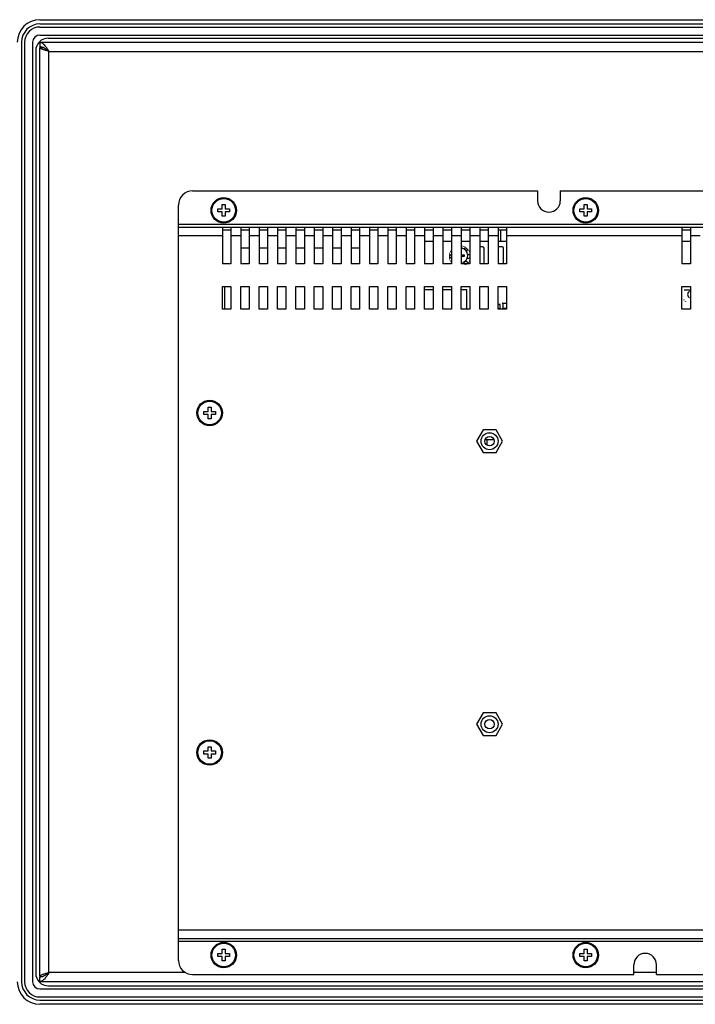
# Model space of a CAD drawing. Header units: millimetres. Extents: x 0 to 1427, y 0 to 1009.
# Tile 18 of 32: x 952 to 1191, y 448 to 796. Entities that reach past the tile are written whole.
import ezdxf

# ---------------------------------------------------------------- set-up
doc = ezdxf.new("R2010")
doc.units = ezdxf.units.MM
doc.header["$LTSCALE"] = 65.395
doc.layers.get('0').update_dxf_attribs({"linetype": 'CONTINUOUS'})
for name, color, linetype in [('COVER-REAR_PPC15_V2-SHAPE', 7, 'CONTINUOUS'), ('FRONT_COVER_PPC17_AL-SHAPE', 7, 'CONTINUOUS'), ('ISO7045-M3X8-4_8-SHAPE', 7, 'CONTINUOUS'), ('LCD-M170ETN01_AUO-SHAPE', 7, 'CONTINUOUS'), ('LCD_BRK_PC17_2BAY-SHAPE', 7, 'CONTINUOUS'), ('NUT_M4-SHAPE', 7, 'CONTINUOUS'), ('REAR_CASE-PCVIEW17_2BAY-V-SHAPE', 7, 'CONTINUOUS'), ('SCREW_M4X8_MUSH_2-SHAPE', 7, 'CONTINUOUS'), ('SEALNG_GASKET-PC17-SHAPE', 7, 'CONTINUOUS'), ('SMPS_PC_PCB-SHAPE', 7, 'CONTINUOUS')]:
    doc.layers.add(name, color=color, linetype=linetype)

msp = doc.modelspace()

# ---------------------------------------------------------------- linework, layer by layer
for p, q in [((952.564, 787.54), (952.564, 455.54)), ((953.65, 787.54), (953.65, 455.54)), ((956.478, 787.54), (956.478, 455.54)), ((957.564, 784.54), (957.564, 458.54)), ((959.064, 452.954), (1357.064, 452.954)), ((962.064, 454.04), (1354.064, 454.04)), ((959.064, 450.125), (1357.064, 450.125)), ((959.064, 449.04), (1357.064, 449.04))]:
    msp.add_line(p, q)
at = {"layer": 'COVER-REAR_PPC15_V2-SHAPE', "color": 7, "linetype": 'Continuous'}
for p, q in [((1013.064, 735.04), (1135.064, 735.04)), ((1135.064, 735.04), (1135.064, 731.54)), ((1143.064, 735.04), (1143.064, 731.54)), ((1143.064, 735.04), (1297.064, 735.04)), ((1008.064, 463.04), (1008.064, 730.04)), ((1008.064, 723.24), (1302.064, 723.24)), ((1008.064, 722.24), (1302.064, 722.24)), ((1023.564, 722.24), (1023.564, 709.24)), ((1023.564, 721.24), (1026.564, 721.24)), ((1026.564, 722.24), (1026.564, 709.24)), ((1030.064, 722.24), (1030.064, 709.24)), ((1030.064, 721.24), (1033.064, 721.24)), ((1033.064, 722.24), (1033.064, 709.24)), ((1036.564, 722.24), (1036.564, 709.24)), ((1036.564, 721.24), (1039.564, 721.24)), ((1039.564, 722.24), (1039.564, 709.24)), ((1043.064, 722.24), (1043.064, 709.24)), ((1043.064, 721.24), (1046.064, 721.24)), ((1046.064, 722.24), (1046.064, 709.24)), ((1049.564, 722.24), (1049.564, 709.24)), ((1049.564, 721.24), (1052.564, 721.24)), ((1052.564, 722.24), (1052.564, 709.24)), ((1056.064, 722.24), (1056.064, 709.24)), ((1056.064, 721.24), (1059.064, 721.24)), ((1059.064, 722.24), (1059.064, 709.24)), ((1062.564, 722.24), (1062.564, 709.24)), ((1062.564, 721.24), (1065.564, 721.24)), ((1065.564, 722.24), (1065.564, 709.24)), ((1069.064, 722.24), (1069.064, 709.24)), ((1069.064, 721.24), (1072.064, 721.24)), ((1072.064, 722.24), (1072.064, 709.24)), ((1075.564, 722.24), (1075.564, 709.24)), ((1075.564, 721.24), (1078.564, 721.24)), ((1078.564, 722.24), (1078.564, 709.24)), ((1082.064, 722.24), (1082.064, 709.24)), ((1082.064, 721.24), (1085.064, 721.24)), ((1085.064, 722.24), (1085.064, 709.24)), ((1088.564, 722.24), (1088.564, 709.24)), ((1088.564, 721.24), (1091.564, 721.24)), ((1091.564, 722.24), (1091.564, 709.24)), ((1095.064, 722.24), (1095.064, 709.24)), ((1095.064, 721.24), (1098.064, 721.24)), ((1098.064, 722.24), (1098.064, 709.24)), ((1101.564, 722.24), (1101.564, 709.24)), ((1101.564, 721.24), (1104.564, 721.24)), ((1104.564, 722.24), (1104.564, 709.24)), ((1108.064, 722.24), (1108.064, 709.24)), ((1108.064, 721.24), (1111.064, 721.24)), ((1111.064, 722.24), (1111.064, 709.24)), ((1114.564, 722.24), (1114.564, 709.24)), ((1114.564, 721.24), (1117.564, 721.24)), ((1117.564, 722.24), (1117.564, 709.24)), ((1121.064, 722.24), (1121.064, 709.24)), ((1121.064, 721.24), (1124.064, 721.24)), ((1124.064, 722.24), (1124.064, 709.24)), ((1186.064, 722.24), (1186.064, 709.24)), ((1186.064, 721.24), (1189.064, 721.24)), ((1189.064, 722.24), (1189.064, 709.24)), ((1008.064, 719.24), (1023.564, 719.24)), ((1026.564, 719.24), (1030.064, 719.24)), ((1033.064, 719.24), (1036.564, 719.24)), ((1039.564, 719.24), (1043.064, 719.24)), ((1046.064, 719.24), (1049.564, 719.24)), ((1052.564, 719.24), (1056.064, 719.24)), ((1059.064, 719.24), (1062.564, 719.24)), ((1065.564, 719.24), (1069.064, 719.24)), ((1072.064, 719.24), (1075.564, 719.24)), ((1078.564, 719.24), (1082.064, 719.24)), ((1085.064, 719.24), (1088.564, 719.24)), ((1091.564, 719.24), (1095.064, 719.24)), ((1098.064, 719.24), (1101.564, 719.24)), ((1104.564, 719.24), (1108.064, 719.24)), ((1111.064, 719.24), (1114.564, 719.24)), ((1117.564, 719.24), (1121.064, 719.24)), ((1124.064, 719.24), (1186.064, 719.24)), ((1189.064, 719.24), (1192.564, 719.24)), ((1026.564, 709.24), (1023.564, 709.24)), ((1033.064, 709.24), (1030.064, 709.24)), ((1039.564, 709.24), (1036.564, 709.24)), ((1046.064, 709.24), (1043.064, 709.24)), ((1052.564, 709.24), (1049.564, 709.24)), ((1059.064, 709.24), (1056.064, 709.24)), ((1065.564, 709.24), (1062.564, 709.24)), ((1072.064, 709.24), (1069.064, 709.24)), ((1078.564, 709.24), (1075.564, 709.24)), ((1085.064, 709.24), (1082.064, 709.24)), ((1091.564, 709.24), (1088.564, 709.24)), ((1098.064, 709.24), (1095.064, 709.24)), ((1104.564, 709.24), (1101.564, 709.24)), ((1111.064, 709.24), (1108.064, 709.24)), ((1117.564, 709.24), (1114.564, 709.24)), ((1124.064, 709.24), (1121.064, 709.24)), ((1189.064, 709.24), (1186.064, 709.24)), ((1023.564, 693.24), (1023.564, 701.24)), ((1023.564, 701.24), (1026.564, 701.24)), ((1026.564, 701.24), (1026.564, 693.24)), ((1030.064, 693.24), (1030.064, 701.24)), ((1030.064, 701.24), (1033.064, 701.24)), ((1033.064, 701.24), (1033.064, 693.24)), ((1036.564, 693.24), (1036.564, 701.24)), ((1036.564, 701.24), (1039.564, 701.24)), ((1039.564, 701.24), (1039.564, 693.24)), ((1043.064, 693.24), (1043.064, 701.24)), ((1043.064, 701.24), (1046.064, 701.24)), ((1046.064, 701.24), (1046.064, 693.24)), ((1049.564, 693.24), (1049.564, 701.24)), ((1049.564, 701.24), (1052.564, 701.24)), ((1052.564, 701.24), (1052.564, 693.24)), ((1056.064, 693.24), (1056.064, 701.24)), ((1056.064, 701.24), (1059.064, 701.24)), ((1059.064, 701.24), (1059.064, 693.24)), ((1062.564, 693.24), (1062.564, 701.24)), ((1062.564, 701.24), (1065.564, 701.24)), ((1065.564, 701.24), (1065.564, 693.24)), ((1069.064, 693.24), (1069.064, 701.24)), ((1069.064, 701.24), (1072.064, 701.24)), ((1072.064, 701.24), (1072.064, 693.24)), ((1075.564, 693.24), (1075.564, 701.24)), ((1075.564, 701.24), (1078.564, 701.24)), ((1078.564, 701.24), (1078.564, 693.24)), ((1082.064, 693.24), (1082.064, 701.24)), ((1082.064, 701.24), (1085.064, 701.24)), ((1085.064, 701.24), (1085.064, 693.24)), ((1088.564, 693.24), (1088.564, 701.24)), ((1088.564, 701.24), (1091.564, 701.24)), ((1091.564, 701.24), (1091.564, 693.24)), ((1095.064, 693.24), (1095.064, 701.24)), ((1095.064, 701.24), (1098.064, 701.24)), ((1098.064, 701.24), (1098.064, 693.24)), ((1101.564, 693.24), (1101.564, 701.24)), ((1101.564, 701.24), (1104.564, 701.24)), ((1104.564, 701.24), (1104.564, 693.24)), ((1108.064, 693.24), (1108.064, 701.24)), ((1108.064, 701.24), (1111.064, 701.24)), ((1111.064, 701.24), (1111.064, 693.24)), ((1114.564, 693.24), (1114.564, 701.24)), ((1114.564, 701.24), (1117.564, 701.24)), ((1117.564, 701.24), (1117.564, 693.24)), ((1121.064, 693.24), (1121.064, 701.24)), ((1121.064, 701.24), (1124.064, 701.24)), ((1124.064, 701.24), (1124.064, 693.24)), ((1186.064, 693.24), (1186.064, 701.24)), ((1186.064, 701.24), (1189.064, 701.24)), ((1189.064, 701.24), (1189.064, 693.24)), ((1026.564, 693.24), (1023.564, 693.24)), ((1033.064, 693.24), (1030.064, 693.24)), ((1039.564, 693.24), (1036.564, 693.24)), ((1046.064, 693.24), (1043.064, 693.24)), ((1052.564, 693.24), (1049.564, 693.24)), ((1059.064, 693.24), (1056.064, 693.24)), ((1065.564, 693.24), (1062.564, 693.24)), ((1072.064, 693.24), (1069.064, 693.24)), ((1078.564, 693.24), (1075.564, 693.24)), ((1085.064, 693.24), (1082.064, 693.24)), ((1091.564, 693.24), (1088.564, 693.24)), ((1098.064, 693.24), (1095.064, 693.24)), ((1104.564, 693.24), (1101.564, 693.24)), ((1111.064, 693.24), (1108.064, 693.24)), ((1117.564, 693.24), (1114.564, 693.24)), ((1124.064, 693.24), (1121.064, 693.24)), ((1189.064, 693.24), (1186.064, 693.24)), ((1008.064, 473.84), (1302.064, 473.84)), ((1008.064, 470.84), (1302.064, 470.84)), ((1008.064, 469.84), (1302.064, 469.84)), ((1169.064, 458.04), (1169.064, 461.54)), ((1177.064, 458.04), (1177.064, 461.54)), ((1013.064, 458.04), (1169.064, 458.04)), ((1177.064, 458.04), (1297.064, 458.04))]:
    msp.add_line(p, q, dxfattribs=at)
for centre in [(1118.064, 646.54), (1118.064, 546.54)]:
    msp.add_circle(centre, 3, dxfattribs=at)
for centre, radius, start, end in [((1013.064, 730.04), 5, 90, 180), ((1139.064, 731.54), 4, 180, 0), ((1013.064, 463.04), 5, 180, 270), ((1173.064, 461.54), 4, 0, 180)]:
    msp.add_arc(centre, radius, start, end, dxfattribs=at)
at = {"layer": 'FRONT_COVER_PPC17_AL-SHAPE', "color": 7, "linetype": 'Continuous'}
for p, q in [((959.064, 795.54), (1357.064, 795.54)), ((1357.064, 447.54), (959.064, 447.54))]:
    msp.add_line(p, q, dxfattribs=at)
for centre, start, end in [((959.064, 787.54), 90, 180), ((959.064, 455.54), 180, 270)]:
    msp.add_arc(centre, 8, start, end, dxfattribs=at)
at = {"layer": 'ISO7045-M3X8-4_8-SHAPE', "color": 7, "linetype": 'Continuous'}
for p, q in [((1108.064, 712.44), (1109.064, 712.44)), ((1109.064, 711.84), (1108.064, 711.84)), ((1109.064, 712.44), (1109.064, 711.84))]:
    msp.add_line(p, q, dxfattribs=at)
msp.add_arc((1107.564, 712.14), 2.8, 280.29354, 79.70646, dxfattribs=at)
at = {"layer": 'LCD-M170ETN01_AUO-SHAPE', "color": 7, "linetype": 'Continuous'}
for p, q in [((1033.064, 714.79), (1030.064, 714.79)), ((1039.564, 714.79), (1036.564, 714.79)), ((1046.064, 714.79), (1043.064, 714.79)), ((1052.564, 714.79), (1049.564, 714.79)), ((1059.064, 714.79), (1056.064, 714.79)), ((1065.564, 714.79), (1062.564, 714.79)), ((1072.064, 714.79), (1069.064, 714.79))]:
    msp.add_line(p, q, dxfattribs=at)
at = {"layer": 'LCD_BRK_PC17_2BAY-SHAPE', "color": 7, "linetype": 'Continuous'}
for p, q in [((961.364, 785.023), (961.364, 784.872)), ((961.879, 784.64), (961.736, 784.64)), ((1122.064, 717.14), (1122.064, 721.24)), ((1117.064, 647.14), (1117.064, 645.232)), ((961.364, 458.056), (961.364, 458.207)), ((961.736, 458.44), (961.879, 458.44))]:
    msp.add_line(p, q, dxfattribs=at)
at = {"layer": 'NUT_M4-SHAPE', "color": 7, "linetype": 'Continuous'}
for p, q in [((1115.754, 650.54), (1113.445, 646.54)), ((1120.373, 650.54), (1115.754, 650.54)), ((1122.683, 646.54), (1120.373, 650.54)), ((1113.445, 646.54), (1115.754, 642.54)), ((1120.373, 642.54), (1122.683, 646.54)), ((1115.754, 642.54), (1120.373, 642.54)), ((1115.754, 550.54), (1113.445, 546.54)), ((1120.373, 550.54), (1115.754, 550.54)), ((1122.683, 546.54), (1120.373, 550.54)), ((1113.445, 546.54), (1115.754, 542.54)), ((1120.373, 542.54), (1122.683, 546.54)), ((1115.754, 542.54), (1120.373, 542.54))]:
    msp.add_line(p, q, dxfattribs=at)
for centre in [(1118.064, 646.54), (1118.064, 546.54)]:
    msp.add_circle(centre, 1.65, dxfattribs=at)
at = {"layer": 'REAR_CASE-PCVIEW17_2BAY-V-SHAPE', "color": 7, "linetype": 'Continuous'}
for p, q in [((959.064, 787.54), (959.064, 785.94)), ((959.064, 787.54), (1357.064, 787.54)), ((959.064, 457.34), (959.064, 785.74)), ((959.064, 785.74), (960.087, 785.74)), ((962.264, 458.74), (962.264, 784.34)), ((962.264, 784.34), (1353.864, 784.34)), ((1024.464, 693.24), (1024.464, 701.24)), ((959.064, 457.34), (960.087, 457.34)), ((959.064, 455.54), (959.064, 457.14)), ((1010.519, 458.74), (962.264, 458.74)), ((1177.064, 458.74), (1169.064, 458.74)), ((1357.064, 455.54), (959.064, 455.54))]:
    msp.add_line(p, q, dxfattribs=at)
for points, knots in [([(962.264, 784.34), (962.002, 784.751), (961.506, 785.53), (960.845, 786.43), (960.289, 786.995), (959.889, 787.3), (959.481, 787.494), (959.199, 787.54), (959.064, 787.54)], [0, 0, 0, 0, 0.3126009, 0.5926951, 0.7132795, 0.819587, 0.9135122, 1, 1, 1, 1]), ([(960.553, 785.53), (960.316, 785.655), (959.835, 785.861), (959.314, 785.94), (959.064, 785.94)], [0, 0, 0, 0, 0.5166742, 1, 1, 1, 1]), ([(962.264, 784.34), (961.855, 784.453), (961.259, 784.618), (960.505, 784.855), (960.025, 785.024), (959.625, 785.197), (959.285, 785.383), (959.064, 785.597), (959.064, 785.74)], [0, 0, 0, 0, 0.3563394, 0.5186863, 0.6629235, 0.7845562, 0.8806935, 1, 1, 1, 1]), ([(962.264, 784.34), (961.982, 784.561), (961.435, 784.991), (960.852, 785.374), (960.553, 785.53)], [0, 0, 0, 0, 0.5154926, 1, 1, 1, 1]), ([(962.264, 784.34), (961.959, 784.509), (961.523, 784.748), (961.027, 785.111), (960.841, 785.305), (960.775, 785.405)], [0, 0, 0, 0, 0.567589, 0.8059771, 1, 1, 1, 1]), ([(962.264, 458.74), (961.855, 458.626), (961.259, 458.461), (960.505, 458.224), (960.025, 458.055), (959.625, 457.882), (959.285, 457.696), (959.064, 457.482), (959.064, 457.34)], [0, 0, 0, 0, 0.3563394, 0.5186863, 0.6629235, 0.7845562, 0.8806935, 1, 1, 1, 1]), ([(962.264, 458.74), (962.002, 458.328), (961.506, 457.549), (960.845, 456.649), (960.289, 456.084), (959.889, 455.779), (959.481, 455.585), (959.199, 455.54), (959.064, 455.54)], [0, 0, 0, 0, 0.3126009, 0.5926951, 0.7132795, 0.819587, 0.9135122, 1, 1, 1, 1]), ([(960.553, 457.549), (960.316, 457.424), (959.835, 457.218), (959.314, 457.14), (959.064, 457.14)], [0, 0, 0, 0, 0.5166742, 1, 1, 1, 1]), ([(962.264, 458.74), (961.982, 458.518), (961.435, 458.088), (960.852, 457.705), (960.553, 457.549)], [0, 0, 0, 0, 0.5154926, 1, 1, 1, 1]), ([(962.264, 458.74), (961.959, 458.57), (961.523, 458.331), (961.027, 457.968), (960.841, 457.774), (960.775, 457.674)], [0, 0, 0, 0, 0.567589, 0.8059771, 1, 1, 1, 1])]:
    msp.add_open_spline(points, degree=3, knots=knots, dxfattribs=at)
at = {"layer": 'SCREW_M4X8_MUSH_2-SHAPE', "color": 7, "linetype": 'Continuous'}
for p, q in [((1023.52, 730.183), (1024.064, 730.183)), ((1024.064, 730.183), (1024.607, 730.183)), ((1151.52, 730.183), (1152.064, 730.183)), ((1152.064, 730.183), (1152.607, 730.183)), ((1024.064, 726.096), (1023.52, 726.096)), ((1024.607, 726.096), (1024.064, 726.096)), ((1152.064, 726.096), (1151.52, 726.096)), ((1152.607, 726.096), (1152.064, 726.096)), ((1018.52, 658.583), (1019.064, 658.583)), ((1019.064, 658.583), (1019.607, 658.583)), ((1019.064, 654.496), (1018.52, 654.496)), ((1019.607, 654.496), (1019.064, 654.496)), ((1018.52, 538.583), (1019.064, 538.583)), ((1019.064, 538.583), (1019.607, 538.583)), ((1019.064, 534.496), (1018.52, 534.496)), ((1019.607, 534.496), (1019.064, 534.496)), ((1023.52, 466.983), (1024.064, 466.983)), ((1024.064, 466.983), (1024.607, 466.983)), ((1151.52, 466.983), (1152.064, 466.983)), ((1152.064, 466.983), (1152.607, 466.983)), ((1024.064, 462.896), (1023.52, 462.896)), ((1024.607, 462.896), (1024.064, 462.896)), ((1152.064, 462.896), (1151.52, 462.896)), ((1152.607, 462.896), (1152.064, 462.896))]:
    msp.add_line(p, q, dxfattribs=at)
for centre, radius in [((1024.064, 728.14), 4.5), ((1024.064, 728.14), 4.164), ((1152.064, 728.14), 4.5), ((1152.064, 728.14), 4.164), ((1019.064, 656.54), 4.5), ((1019.064, 656.54), 4.164), ((1019.064, 536.54), 4.5), ((1019.064, 536.54), 4.164), ((1024.064, 464.94), 4.5), ((1024.064, 464.94), 4.164), ((1152.064, 464.94), 4.5), ((1152.064, 464.94), 4.164)]:
    msp.add_circle(centre, radius, dxfattribs=at)
for centre, radius, start, end in [((582.046, 728.14), 439.974, 359.92921, 0.07079), ((1024.022, 1162.654), 433.976, 269.73574, 269.93435), ((1024.042, 286.698), 440.903, 90.06721, 90.2627), ((582.622, 728.162), 440.903, 0.06721, 0.2627), ((589.549, 728.097), 433.976, 359.73574, 359.93435), ((1458.578, 728.182), 433.976, 179.73574, 179.93435), ((1024.086, 1169.581), 440.903, 270.06721, 270.2627), ((1024.106, 293.625), 433.976, 89.73574, 89.93435), ((1465.506, 728.117), 440.903, 180.06721, 180.2627), ((1466.081, 728.14), 439.974, 179.92921, 180.07079), ((710.046, 728.14), 439.974, 359.92921, 0.07079), ((1152.022, 1162.654), 433.976, 269.73574, 269.93435), ((1152.042, 286.698), 440.903, 90.06721, 90.2627), ((710.622, 728.162), 440.903, 0.06721, 0.2627), ((717.549, 728.097), 433.976, 359.73574, 359.93435), ((1586.578, 728.182), 433.976, 179.73574, 179.93435), ((1152.086, 1169.581), 440.903, 270.06721, 270.2627), ((1152.106, 293.625), 433.976, 89.73574, 89.93435), ((1593.506, 728.117), 440.903, 180.06721, 180.2627), ((1594.081, 728.14), 439.974, 179.92921, 180.07079), ((577.622, 656.562), 440.903, 0.06721, 0.2627), ((1453.578, 656.582), 433.976, 179.73574, 179.93435), ((577.046, 656.54), 439.974, 359.92921, 0.07079), ((1019.022, 1091.054), 433.976, 269.73574, 269.93435), ((1019.042, 215.098), 440.903, 90.06721, 90.2627), ((584.549, 656.497), 433.976, 359.73574, 359.93435), ((1019.086, 1097.981), 440.903, 270.06721, 270.2627), ((1019.106, 222.025), 433.976, 89.73574, 89.93435), ((1460.506, 656.517), 440.903, 180.06721, 180.2627), ((1461.081, 656.54), 439.974, 179.92921, 180.07079), ((577.046, 536.54), 439.974, 359.92921, 0.07079), ((1019.022, 971.054), 433.976, 269.73574, 269.93435), ((1019.042, 95.098), 440.903, 90.06721, 90.2627), ((577.622, 536.562), 440.903, 0.06721, 0.2627), ((584.549, 536.497), 433.976, 359.73574, 359.93435), ((1453.578, 536.582), 433.976, 179.73574, 179.93435), ((1019.086, 977.981), 440.903, 270.06721, 270.2627), ((1019.106, 102.025), 433.976, 89.73574, 89.93435), ((1460.506, 536.517), 440.903, 180.06721, 180.2627), ((1461.081, 536.54), 439.974, 179.92921, 180.07079), ((582.622, 464.962), 440.903, 0.06721, 0.2627), ((1458.578, 464.982), 433.976, 179.73574, 179.93435), ((710.622, 464.962), 440.903, 0.06721, 0.2627), ((1586.578, 464.982), 433.976, 179.73574, 179.93435), ((582.046, 464.94), 439.974, 359.92921, 0.07079), ((1024.022, 899.454), 433.976, 269.73574, 269.93435), ((1024.042, 23.498), 440.903, 90.06721, 90.2627), ((589.549, 464.897), 433.976, 359.73574, 359.93435), ((1024.086, 906.381), 440.903, 270.06721, 270.2627), ((1024.106, 30.425), 433.976, 89.73574, 89.93435), ((1465.506, 464.917), 440.903, 180.06721, 180.2627), ((1466.081, 464.94), 439.974, 179.92921, 180.07079), ((710.046, 464.94), 439.974, 359.92921, 0.07079), ((1152.022, 899.454), 433.976, 269.73574, 269.93435), ((1152.042, 23.498), 440.903, 90.06721, 90.2627), ((717.549, 464.897), 433.976, 359.73574, 359.93435), ((1152.086, 906.381), 440.903, 270.06721, 270.2627), ((1152.106, 30.425), 433.976, 89.73574, 89.93435), ((1593.506, 464.917), 440.903, 180.06721, 180.2627), ((1594.081, 464.94), 439.974, 179.92921, 180.07079)]:
    msp.add_arc(centre, radius, start, end, dxfattribs=at)
at = {"layer": 'SEALNG_GASKET-PC17-SHAPE', "color": 7, "linetype": 'Continuous'}
for p, q in [((959.064, 794.04), (1357.064, 794.04)), ((959.064, 792.954), (1357.064, 792.954)), ((959.064, 790.125), (1357.064, 790.125)), ((962.064, 789.04), (1354.064, 789.04))]:
    msp.add_line(p, q, dxfattribs=at)
for centre, radius, start, end in [((959.064, 787.54), 6.5, 90, 180), ((959.064, 787.54), 5.414, 90, 180), ((959.064, 787.54), 2.586, 90, 180), ((962.064, 784.54), 4.5, 90, 180), ((962.064, 458.54), 4.5, 180, 270), ((959.064, 455.54), 6.5, 180, 270), ((959.064, 455.54), 5.414, 180, 270), ((959.064, 455.54), 2.586, 180, 270)]:
    msp.add_arc(centre, radius, start, end, dxfattribs=at)
at = {"layer": 'SMPS_PC_PCB-SHAPE', "color": 7, "linetype": 'Continuous'}
for p, q in [((1098.064, 717.14), (1095.064, 717.14)), ((1104.564, 717.14), (1101.564, 717.14)), ((1111.064, 717.14), (1108.064, 717.14)), ((1117.564, 717.14), (1114.564, 717.14)), ((1124.064, 717.14), (1121.064, 717.14)), ((1189.064, 717.14), (1186.064, 717.14)), ((1115.598, 715.314), (1114.598, 715.314)), ((1116.098, 709.24), (1116.098, 714.814)), ((1122.483, 715.314), (1121.064, 715.314)), ((1122.983, 709.24), (1122.983, 714.814)), ((1098.064, 700.04), (1095.064, 700.04)), ((1104.564, 700.04), (1101.564, 700.04)), ((1109.964, 700.04), (1108.064, 700.04)), ((1109.964, 693.24), (1109.964, 700.04)), ((1121.764, 694.84), (1121.064, 694.84)), ((1121.064, 693.44), (1121.764, 693.44)), ((1121.764, 693.44), (1121.764, 694.84)), ((1122.764, 695.19), (1122.764, 693.59)), ((1124.064, 695.19), (1122.764, 695.19)), ((1122.764, 693.59), (1124.064, 693.59)), ((1116.537, 647.14), (1119.591, 647.14))]:
    msp.add_line(p, q, dxfattribs=at)
at = {"layer": 'SMPS_PC_PCB-SHAPE', "color": 6, "linetype": 'Continuous'}
for p, q in [((1186.814, 701.17), (1186.814, 701.19)), ((1186.814, 701.19), (1189.064, 701.19)), ((1189.064, 699.89), (1186.814, 699.89))]:
    msp.add_line(p, q, dxfattribs=at)
at = {"layer": 'SMPS_PC_PCB-SHAPE', "color": 3, "linetype": 'Continuous', "const_width": 0.0297}
for points in [[(1098.064, 716.89), (1095.064, 716.89)], [(1104.564, 716.89), (1101.564, 716.89)], [(1111.064, 716.89), (1108.064, 716.89)], [(1117.564, 716.89), (1114.564, 716.89)], [(1124.064, 716.89), (1121.064, 716.89)], [(1189.064, 716.89), (1186.064, 716.89)], [(1116.456, 646.89), (1119.672, 646.89)]]:
    msp.add_lwpolyline(points, dxfattribs=at)
at = {"layer": 'SMPS_PC_PCB-SHAPE', "color": 6, "linetype": 'Continuous', "const_width": 0.238}
for points in [[(1104.563, 714.139, 0.333248), (1104.563, 709.64)], [(1111.064, 713.234, 0.2741624), (1108.064, 715.606)], [(1110.216, 709.239, 0.1049728), (1111.064, 710.545)]]:
    msp.add_lwpolyline(points, format="xyb", dxfattribs=at)
at = {"layer": 'SMPS_PC_PCB-SHAPE', "color": 6, "linetype": 'Continuous'}
for points, const_width in [([(1186.814, 696.49), (1186.814, 701.17)], 0.0297), ([(1186.814, 701.17), (1189.064, 701.17)], 0.0297), ([(1187.314, 695.99), (1186.814, 696.49)], 0.0297), ([(1189.064, 695.99), (1187.314, 695.99)], 0.0297), ([(1121.064, 695.09), (1121.964, 695.09)], 0.0119), ([(1121.964, 695.09), (1121.964, 693.24)], 0.0119), ([(1122.564, 693.39), (1122.564, 695.39)], 0.0238), ([(1122.564, 695.39), (1124.064, 695.39)], 0.0238), ([(1124.064, 693.39), (1122.564, 693.39)], 0.0238)]:
    msp.add_lwpolyline(points, dxfattribs=dict(at, const_width=const_width))
at = {"layer": 'SMPS_PC_PCB-SHAPE', "color": 7, "linetype": 'Continuous'}
for centre, radius in [((1109.564, 709.64), 0.65), ((1186.814, 701.17), 0.0125), ((1186.814, 696.49), 0.0125), ((1187.314, 695.99), 0.0125), ((1121.964, 695.09), 0.005), ((1122.564, 695.39), 0.01), ((1122.564, 693.39), 0.01)]:
    msp.add_circle(centre, radius, dxfattribs=at)
for centre, radius, start, end in [((1109.564, 714.14), 0.65, 306.3136, 143.68625), ((1114.598, 714.814), 0.5, 90, 93.94999), ((1115.598, 714.814), 0.5, 360, 90), ((1122.483, 714.814), 0.5, 360, 90), ((1104.564, 711.89), 0.65, 90, 270.96257), ((1110.564, 711.89), 0.65, 222.25156, 128.03677), ((1189.314, 698.39), 1.25, 113.57821, 246.42179)]:
    msp.add_arc(centre, radius, start, end, dxfattribs=at)

doc.saveas('drawing.dxf')
